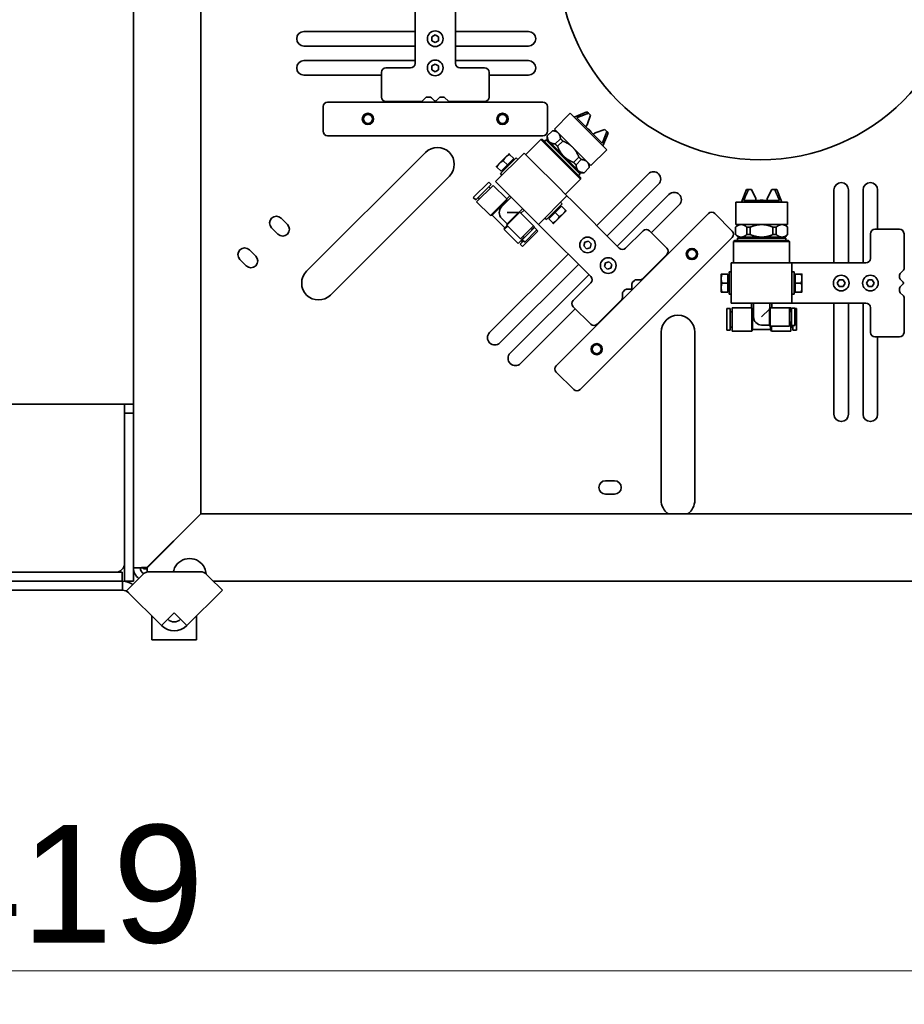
# Model space of a CAD drawing. Header units: millimetres. Extents: x 0 to 7128, y 0 to 5040.
# Tile 70 of 95: x 5676 to 5991, y 963 to 1315. Entities that reach past the tile are written whole.
import ezdxf

# ---------------------------------------------------------------- set-up
doc = ezdxf.new("R2010")
doc.units = ezdxf.units.MM
doc.header["$LTSCALE"] = 12
doc.layers.add('Quote(ISO)', color=7, linetype='Continuous', lineweight=25, true_color=0x80ff00)
doc.layers.add('Spigoli visibili(ISO)', color=7, linetype='Continuous', lineweight=35)
doc.styles.add('Corrente-BSI', font='arial.ttf')
doc.dimstyles.new('DEFAULT-ISO', dxfattribs={"dimscale": 12, "dimtxt": 3.5, "dimasz": 2.5, "dimexe": 1, "dimexo": 1, "dimgap": 0.762, "dimtad": 1, "dimtoh": 1, "dimrnd": 1e-08, "dimtxsty": 'Corrente-BSI', "dimcen": 0.09, "dimdle": 10, "dimclrd": 7, "dimclre": 7, "dimclrt": 7, "dimazin": 2, "dimtfac": 0.571429, "dimtmove": 0, "dimatfit": 3, "dimfxl": 1, "dimtolj": 1, "dimlwd": 5, "dimlwe": 5, "dimarcsym": 0})

# ---------------------------------------------------------------- blocks, each defined once
blk = doc.blocks.new('*D28')
at = {"layer": 'Defpoints', "color": 0, "linetype": 'Continuous', "transparency": 16777216}
for p in [(5104.5, 1557.99), (6239.49, 1455.48), (6239.49, 975.48)]:
    blk.add_point(p, dxfattribs=at)
at = {"layer": 'Quote(ISO)', "color": 7, "linetype": 'Continuous', "lineweight": 5, "transparency": 16777216}
for p, q in [((5104.5, 1545.99), (5104.5, 963.48)), ((6239.49, 1443.48), (6239.49, 963.48)), ((5134.5, 975.48), (6209.49, 975.48))]:
    blk.add_line(p, q, dxfattribs=at)
at = {"layer": 'Quote(ISO)', "color": 7, "linetype": 'Continuous', "transparency": 16777216}
for points in [[(5134.5, 980.48), (5134.5, 970.48), (5104.5, 975.48)], [(6209.49, 980.48), (6209.49, 970.48), (6239.49, 975.48)]]:
    blk.add_solid(points, dxfattribs=at)
at = {"layer": 'Quote(ISO)', "color": 7, "linetype": 'Continuous', "lineweight": 9, "transparency": 16777216, "insert": (5611.22, 1027.51), "char_height": 42, "attachment_point": 1, "style": 'Corrente-BSI'}
blk.add_mtext('\\A1;1419', dxfattribs=at)

msp = doc.modelspace()

# ---------------------------------------------------------------- linework, layer by layer
at = {"layer": 'Spigoli visibili(ISO)'}
for p, q in [((5716.5796, 1588.0712), (5716.5796, 1177.6712)), ((5740.5796, 1558.3912), (5740.5796, 1138.5277)), ((5816.9796, 1323.2712), (5816.9796, 1299.2712)), ((5831.3796, 1299.2712), (5831.3796, 1323.2712)), ((5777.3796, 1310.6712), (5816.9796, 1310.6712)), ((5822.9796, 1308.764), (5824.1796, 1309.4568)), ((5822.9796, 1307.3783), (5822.9796, 1308.764)), ((5824.1796, 1306.6855), (5822.9796, 1307.3783)), ((5824.1796, 1309.4568), (5825.3796, 1308.764)), ((5825.3796, 1307.3783), (5824.1796, 1306.6855)), ((5825.3796, 1308.764), (5825.3796, 1307.3783)), ((5831.3796, 1310.6712), (5857.4305, 1310.6712)), ((5816.9796, 1305.4712), (5777.3796, 1305.4712)), ((5857.4305, 1305.4712), (5831.3796, 1305.4712)), ((5777.3796, 1300.2712), (5816.9796, 1300.2712)), ((5831.3796, 1300.2712), (5857.4305, 1300.2712)), ((5815.3796, 1297.6712), (5806.5796, 1297.6712)), ((5822.9796, 1298.364), (5824.1796, 1299.0568)), ((5822.9796, 1296.9783), (5822.9796, 1298.364)), ((5824.1796, 1296.2855), (5822.9796, 1296.9783)), ((5824.1796, 1299.0568), (5825.3796, 1298.364)), ((5825.3796, 1296.9783), (5824.1796, 1296.2855)), ((5825.3796, 1298.364), (5825.3796, 1296.9783)), ((5841.7796, 1297.6712), (5832.9796, 1297.6712)), ((5804.9796, 1295.0712), (5777.3796, 1295.0712)), ((5804.9796, 1296.0712), (5804.9796, 1287.2712)), ((5843.3796, 1287.2712), (5843.3796, 1296.0712)), ((5857.4305, 1295.0712), (5843.3796, 1295.0712)), ((5819.6139, 1285.9055), (5820.7453, 1287.0369)), ((5821.311, 1287.2712), (5822.2482, 1287.2712)), ((5822.8139, 1287.0369), (5823.8968, 1285.954)), ((5824.4624, 1285.954), (5825.5453, 1287.0369)), ((5826.111, 1287.2712), (5827.0482, 1287.2712)), ((5827.6139, 1287.0369), (5828.7453, 1285.9055)), ((5784.1796, 1275.0712), (5784.1796, 1283.8712)), ((5785.7796, 1285.4712), (5862.5796, 1285.4712)), ((5806.5796, 1285.6712), (5819.0482, 1285.6712)), ((5829.311, 1285.6712), (5841.7796, 1285.6712)), ((5864.1796, 1283.8712), (5864.1796, 1275.0712)), ((5872.3567, 1281.4877), (5866.6999, 1275.8309)), ((5885.3675, 1268.477), (5872.3567, 1281.4877)), ((5878.2682, 1282.0251), (5873.777, 1280.0675)), ((5883.7726, 1270.8639), (5874.7436, 1279.8928)), ((5878.8216, 1281.4717), (5878.2682, 1282.0251)), ((5879.5409, 1280.7523), (5878.4096, 1277.3582)), ((5878.8216, 1281.4717), (5879.5409, 1280.7523)), ((5866.6999, 1275.8309), (5879.7107, 1262.8201)), ((5877.8439, 1276.7925), (5878.4096, 1277.3582)), ((5878.8904, 1275.746), (5879.0035, 1275.8592)), ((5879.7389, 1275.1238), (5879.0035, 1275.8592)), ((5881.238, 1274.5298), (5884.6321, 1275.6612)), ((5884.6321, 1275.6612), (5885.3515, 1274.9418)), ((5862.5796, 1273.4712), (5785.7796, 1273.4712)), ((5856.461, 1266.7233), (5861.835, 1272.0974)), ((5875.9771, 1257.9552), (5861.835, 1272.0974)), ((5862.4007, 1272.0974), (5861.835, 1272.0974)), ((5862.4007, 1272.0974), (5875.9771, 1258.5209)), ((5864.0977, 1273.3694), (5864.116, 1273.3876)), ((5864.0977, 1272.0974), (5864.0977, 1273.3694)), ((5864.8935, 1271.3016), (5864.0977, 1272.0974)), ((5864.116, 1273.3876), (5865.9753, 1275.247)), ((5865.9753, 1275.247), (5865.9935, 1275.2652)), ((5867.2656, 1275.2652), (5865.9935, 1275.2652)), ((5868.8389, 1272.3834), (5866.9796, 1270.524)), ((5879.6258, 1275.0106), (5879.7389, 1275.1238)), ((5881.238, 1274.5298), (5880.6723, 1273.9641)), ((5885.9049, 1274.3884), (5883.9472, 1269.8972)), ((5885.9049, 1274.3884), (5885.3515, 1274.9418)), ((5863.1078, 1271.3902), (5863.6735, 1271.9559)), ((5875.8357, 1259.7937), (5863.6735, 1271.9559)), ((5864.2392, 1271.9559), (5863.9563, 1271.6731)), ((5870.0374, 1266.1577), (5864.8935, 1271.3016)), ((5867.8281, 1269.6755), (5869.6874, 1271.5348)), ((5778.3105, 1225.0874), (5820.737, 1267.5138)), ((5845.7101, 1257.1095), (5855.8925, 1267.2919)), ((5849.387, 1265.8777), (5847.1243, 1263.615)), ((5847.4072, 1259.9379), (5853.064, 1265.5948)), ((5850.5184, 1267.0091), (5849.387, 1265.8777)), ((5852.2155, 1265.312), (5849.9527, 1263.0493)), ((5852.2155, 1265.312), (5850.7205, 1266.807)), ((5853.6297, 1265.0291), (5853.064, 1265.5948)), ((5859.2866, 1263.8977), (5855.8925, 1267.2919)), ((5875.1814, 1261.0137), (5870.0374, 1266.1577)), ((5875.4146, 1265.8076), (5873.5553, 1263.9483)), ((5885.3675, 1268.477), (5879.7107, 1262.8201)), ((5847.1243, 1263.615), (5845.9929, 1262.4836)), ((5847.69, 1260.7865), (5846.195, 1262.2815)), ((5849.9527, 1263.0493), (5847.69, 1260.7865)), ((5849.9527, 1263.0493), (5848.4578, 1264.5442)), ((5851.8987, 1264.9952), (5852.1816, 1264.7123)), ((5859.2866, 1263.8977), (5867.7719, 1255.4125)), ((5874.4038, 1263.0998), (5876.2631, 1264.9591)), ((5879.1267, 1262.0955), (5877.2674, 1260.2362)), ((5879.145, 1262.1137), (5879.1267, 1262.0955)), ((5879.145, 1263.3858), (5879.145, 1262.1137)), ((5829.2222, 1259.0285), (5786.7958, 1216.6021)), ((5847.9729, 1259.3723), (5847.4072, 1259.9379)), ((5848.0068, 1261.1033), (5848.2897, 1260.8204)), ((5875.9771, 1260.218), (5875.1814, 1261.0137)), ((5875.27, 1259.228), (5875.8357, 1259.7937)), ((5875.8357, 1260.3594), (5875.5529, 1260.0765)), ((5875.9771, 1260.218), (5877.2492, 1260.218)), ((5875.9771, 1258.5209), (5875.9771, 1257.9552)), ((5877.2674, 1260.2362), (5877.2492, 1260.218)), ((5881.7726, 1241.4118), (5900.1933, 1259.8325)), ((5843.2522, 1256.9087), (5837.7651, 1251.4216)), ((5844.1008, 1256.0602), (5838.6136, 1250.573)), ((5844.8079, 1255.749), (5838.9247, 1249.8659)), ((5844.1008, 1256.0602), (5843.2522, 1256.9087)), ((5843.7896, 1254.7308), (5843.2805, 1255.2399)), ((5849.6728, 1250.8842), (5844.8079, 1255.749)), ((5845.7101, 1257.1095), (5849.1042, 1253.7154)), ((5871.166, 1252.0184), (5867.7719, 1255.4125)), ((5870.6031, 1252.5812), (5875.9771, 1257.9552)), ((5903.8703, 1256.1556), (5885.4495, 1237.7348)), ((5838.6136, 1250.573), (5837.7651, 1251.4216)), ((5839.943, 1250.8842), (5839.4339, 1251.3933)), ((5851.3132, 1251.5064), (5847.8626, 1248.0557)), ((5857.5895, 1245.2301), (5849.1042, 1253.7154)), ((5850.8041, 1252.0155), (5849.6728, 1250.8842)), ((5871.166, 1252.0184), (5860.9836, 1241.836)), ((5872.863, 1250.3213), (5871.166, 1252.0184)), ((5889.1265, 1234.0578), (5907.5472, 1252.4786)), ((5935.1836, 1254.3112), (5933.3922, 1249.7512)), ((5935.9662, 1254.3112), (5935.1836, 1254.3112)), ((5935.9662, 1254.3112), (5936.9836, 1254.3112)), ((5936.9836, 1254.3112), (5938.5836, 1251.1112)), ((5938.5836, 1250.3112), (5938.5836, 1251.1112)), ((5942.5836, 1251.1112), (5944.1836, 1254.3112)), ((5942.5836, 1251.1112), (5942.5836, 1250.3112)), ((5944.1836, 1254.3112), (5945.201, 1254.3112)), ((5945.9836, 1254.3112), (5945.201, 1254.3112)), ((5945.9836, 1254.3112), (5947.775, 1249.7512)), ((5966.3796, 1228.0712), (5966.3796, 1254.1221)), ((5971.5796, 1254.1221), (5971.5796, 1228.0712)), ((5976.7796, 1228.0712), (5976.7796, 1254.1221)), ((5981.9796, 1254.1221), (5981.9796, 1240.0712)), ((5843.8462, 1244.9445), (5838.9247, 1249.8659)), ((5849.6805, 1250.7788), (5843.8462, 1244.9445)), ((5849.2768, 1249.9178), (5844.4708, 1245.1118)), ((5849.2768, 1249.4699), (5849.2768, 1249.9178)), ((5855.3862, 1247.4335), (5854.0588, 1246.1061)), ((5863.8121, 1243.5331), (5869.4689, 1249.1899)), ((5866.9234, 1246.0786), (5869.1861, 1248.3413)), ((5868.8693, 1248.0246), (5868.5864, 1248.3075)), ((5869.4689, 1249.1899), (5868.9032, 1249.7556)), ((5869.1861, 1248.3413), (5870.6811, 1246.8464)), ((5889.8336, 1233.3507), (5872.863, 1250.3213)), ((5911.2242, 1248.8016), (5901.2887, 1238.8662)), ((5949.7836, 1249.7512), (5931.3836, 1249.7512)), ((5931.3836, 1249.7512), (5931.3836, 1241.7512)), ((5946.968, 1250.3112), (5934.1992, 1250.3112)), ((5941.1036, 1250.4712), (5940.0636, 1250.4712)), ((5940.0636, 1250.3112), (5940.0636, 1250.4712)), ((5941.1036, 1250.3112), (5941.1036, 1250.4712)), ((5949.7836, 1249.7512), (5949.7836, 1241.7512)), ((5769.2139, 1244.031), (5771.4767, 1241.7682)), ((5844.4708, 1245.1118), (5843.8462, 1244.9445)), ((5848.9916, 1240.591), (5844.4708, 1245.1118)), ((5849.8489, 1241.9965), (5847.8626, 1243.9828)), ((5854.3679, 1246.189), (5849.7293, 1241.5503)), ((5853.8716, 1246.0193), (5849.8489, 1241.9965)), ((5853.8716, 1246.0193), (5849.899, 1246.0193)), ((5854.0588, 1246.1061), (5854.3679, 1246.189)), ((5859.2328, 1241.3241), (5854.3679, 1246.189)), ((5855.8953, 1246.9244), (5854.7639, 1245.793)), ((5857.5895, 1245.2301), (5860.9836, 1241.836)), ((5863.8121, 1243.5331), (5863.2464, 1244.0988)), ((5864.6606, 1243.8159), (5866.9234, 1246.0786)), ((5864.9774, 1244.1326), (5864.6945, 1244.4155)), ((5866.9234, 1246.0786), (5868.4183, 1244.5836)), ((5867.3476, 1191.3486), (5921.6534, 1245.6544)), ((5867.4891, 1243.2502), (5869.7518, 1245.5129)), ((5869.7518, 1245.5129), (5870.8832, 1246.6443)), ((5923.9161, 1245.6544), (5930.1387, 1239.4319)), ((5768.0825, 1238.3741), (5765.8198, 1240.6369)), ((5850.0687, 1241.2109), (5848.8242, 1239.9664)), ((5848.9916, 1240.591), (5848.8242, 1239.9664)), ((5849.8401, 1241.4396), (5848.9916, 1240.591)), ((5849.8489, 1241.9965), (5849.7293, 1241.5503)), ((5854.5942, 1236.6854), (5849.7293, 1241.5503)), ((5859.2328, 1241.3241), (5854.5942, 1236.6854)), ((5859.6005, 1240.6735), (5855.2448, 1236.3178)), ((5859.6288, 1240.9281), (5858.6672, 1239.9664)), ((5859.6288, 1240.9281), (5859.2328, 1241.3241)), ((5860.4491, 1239.825), (5859.6005, 1240.6735)), ((5862.6807, 1240.139), (5860.9836, 1241.836)), ((5864.6606, 1243.8159), (5866.1556, 1242.3209)), ((5866.3577, 1242.1188), (5867.4891, 1243.2502)), ((5932.1836, 1241.7512), (5931.2841, 1240.8517)), ((5931.2841, 1240.8259), (5931.2841, 1240.8517)), ((5931.2841, 1238.1964), (5931.2841, 1240.8259)), ((5931.3836, 1241.7512), (5949.7836, 1241.7512)), ((5935.3339, 1240.8259), (5935.3339, 1238.1964)), ((5936.5339, 1238.1964), (5936.5339, 1240.8259)), ((5944.6333, 1240.8259), (5944.6333, 1238.1964)), ((5945.8333, 1238.1964), (5945.8333, 1240.8259)), ((5948.9836, 1241.7512), (5949.8831, 1240.8517)), ((5949.8831, 1240.8517), (5949.8831, 1240.8259)), ((5949.8831, 1240.8259), (5949.8831, 1238.1964)), ((5853.7457, 1235.045), (5848.8242, 1239.9664)), ((5855.9519, 1237.2511), (5853.7457, 1235.045)), ((5860.7885, 1239.3725), (5855.3013, 1233.8853)), ((5856.065, 1237.138), (5855.5559, 1237.6471)), ((5860.4491, 1239.825), (5856.0933, 1235.4692)), ((5858.7803, 1239.8533), (5858.2712, 1240.3624)), ((5860.7885, 1239.3725), (5860.3925, 1239.7684)), ((5862.6807, 1240.139), (5879.6513, 1223.1684)), ((5930.1387, 1237.1691), (5875.8329, 1182.8633)), ((5898.3189, 1239.5733), (5892.0963, 1233.3507)), ((5906.8042, 1233.3507), (5900.5816, 1239.5733)), ((5931.2841, 1238.1707), (5931.2841, 1238.1964)), ((5932.1836, 1237.2712), (5931.2841, 1238.1707)), ((5933.309, 1237.2712), (5932.1836, 1237.2712)), ((5932.3836, 1237.2712), (5932.3836, 1236.8712)), ((5940.5836, 1237.2712), (5933.309, 1237.2712)), ((5947.8582, 1237.2712), (5940.5836, 1237.2712)), ((5948.9836, 1237.2712), (5947.8582, 1237.2712)), ((5948.7836, 1237.2712), (5948.7836, 1236.8712)), ((5948.9836, 1237.2712), (5949.8831, 1238.1707)), ((5949.8831, 1238.1964), (5949.8831, 1238.1707)), ((5979.3796, 1238.4712), (5979.3796, 1229.6712)), ((5989.7796, 1240.0712), (5980.9796, 1240.0712)), ((5991.3796, 1226.0025), (5991.3796, 1238.4712)), ((5855.6407, 1235.9218), (5854.4528, 1234.7338)), ((5855.3013, 1233.8853), (5854.4528, 1234.7338)), ((5855.273, 1235.5541), (5854.7639, 1236.0632)), ((5856.0933, 1235.4692), (5855.2448, 1236.3178)), ((5877.1815, 1234.1235), (5877.5401, 1235.4619)), ((5878.1613, 1233.1437), (5877.1815, 1234.1235)), ((5877.5401, 1235.4619), (5878.8785, 1235.8205)), ((5879.4997, 1233.5023), (5878.1613, 1233.1437)), ((5878.8785, 1235.8205), (5879.8583, 1234.8407)), ((5879.8583, 1234.8407), (5879.4997, 1233.5023)), ((5930.9836, 1236.0712), (5930.5836, 1235.6712)), ((5950.5836, 1235.6712), (5930.5836, 1235.6712)), ((5930.5836, 1228.0712), (5930.5836, 1235.6712)), ((5930.9836, 1236.0712), (5950.1836, 1236.0712)), ((5949.1836, 1236.8712), (5931.9836, 1236.8712)), ((5931.9836, 1236.0712), (5931.9836, 1236.8712)), ((5949.1836, 1236.0712), (5949.1836, 1236.8712)), ((5950.1836, 1236.0712), (5950.5836, 1235.6712)), ((5950.5836, 1228.0712), (5950.5836, 1235.6712)), ((5757.9002, 1232.7173), (5760.1629, 1230.4545)), ((5843.5888, 1203.228), (5871.5902, 1231.2294)), ((5897.9875, 1222.2713), (5906.8042, 1231.088)), ((5756.7688, 1227.0604), (5754.5061, 1229.3231)), ((5875.2672, 1227.5525), (5847.2658, 1199.551)), ((5884.5354, 1226.7696), (5884.894, 1228.108)), ((5885.5152, 1225.7898), (5884.5354, 1226.7696)), ((5884.894, 1228.108), (5886.2324, 1228.4666)), ((5886.2324, 1228.4666), (5887.2122, 1227.4868)), ((5887.2122, 1227.4868), (5886.8536, 1226.1484)), ((5929.7796, 1213.6712), (5929.7796, 1228.0712)), ((5934.5796, 1228.0712), (5929.7796, 1228.0712)), ((5934.5796, 1228.0712), (5946.5796, 1228.0712)), ((5951.3796, 1228.0712), (5946.5796, 1228.0712)), ((5951.3796, 1228.0712), (5951.3796, 1213.6712)), ((5953.7796, 1228.0712), (5951.3796, 1228.0712)), ((5977.7796, 1228.0712), (5953.7796, 1228.0712)), ((5850.9427, 1195.8741), (5878.9441, 1223.8755)), ((5886.8536, 1226.1484), (5885.5152, 1225.7898)), ((5926.1795, 1224.0712), (5926.1795, 1222.4712)), ((5928.5795, 1224.0712), (5926.4653, 1224.0712)), ((5928.5795, 1224.0712), (5928.5795, 1220.8712)), ((5928.5795, 1223.6232), (5928.9796, 1223.6232)), ((5928.9796, 1216.8712), (5928.9796, 1224.8712)), ((5929.7796, 1224.8712), (5928.9796, 1224.8712)), ((5952.1796, 1224.8712), (5951.3796, 1224.8712)), ((5952.1796, 1216.8712), (5952.1796, 1224.8712)), ((5952.5797, 1223.6232), (5952.1796, 1223.6232)), ((5952.5797, 1224.0712), (5954.6939, 1224.0712)), ((5952.5797, 1220.8712), (5952.5797, 1224.0712)), ((5954.9797, 1222.4712), (5954.9797, 1224.0712)), ((5989.7796, 1222.8025), (5989.7796, 1223.7398)), ((5990.0139, 1224.3055), (5991.1453, 1225.4369)), ((5879.6513, 1220.9057), (5873.4287, 1214.6831)), ((5894.3591, 1219.0429), (5894.3591, 1220.5743)), ((5894.5934, 1221.14), (5895.2561, 1221.8027)), ((5895.8218, 1222.037), (5897.4218, 1222.037)), ((5926.1795, 1222.4712), (5926.1795, 1219.2712)), ((5928.5795, 1220.8712), (5926.4653, 1220.8712)), ((5928.5795, 1220.8712), (5928.5795, 1217.6712)), ((5952.5797, 1217.6712), (5952.5797, 1220.8712)), ((5952.5797, 1220.8712), (5954.6939, 1220.8712)), ((5954.9797, 1219.2712), (5954.9797, 1222.4712)), ((5967.594, 1220.8712), (5968.2868, 1222.0712)), ((5968.2868, 1219.6712), (5967.594, 1220.8712)), ((5968.2868, 1222.0712), (5969.6724, 1222.0712)), ((5969.6724, 1219.6712), (5968.2868, 1219.6712)), ((5969.6724, 1222.0712), (5970.3652, 1220.8712)), ((5970.3652, 1220.8712), (5969.6724, 1219.6712)), ((5977.994, 1220.8712), (5978.6868, 1222.0712)), ((5978.6868, 1219.6712), (5977.994, 1220.8712)), ((5978.6868, 1222.0712), (5980.0724, 1222.0712)), ((5980.0724, 1219.6712), (5978.6868, 1219.6712)), ((5980.0724, 1222.0712), (5980.7652, 1220.8712)), ((5980.7652, 1220.8712), (5980.0724, 1219.6712)), ((5991.0968, 1221.154), (5990.0139, 1222.2369)), ((5990.0139, 1219.5055), (5991.0968, 1220.5883)), ((5890.965, 1215.5802), (5890.965, 1217.1802)), ((5891.1993, 1217.7459), (5891.862, 1218.4086)), ((5892.4277, 1218.6429), (5893.9591, 1218.6429)), ((5926.1795, 1219.2712), (5926.1795, 1217.6712)), ((5928.5795, 1217.6712), (5926.4653, 1217.6712)), ((5928.5795, 1218.1192), (5928.9796, 1218.1192)), ((5929.7796, 1216.8712), (5928.9796, 1216.8712)), ((5952.1796, 1216.8712), (5951.3796, 1216.8712)), ((5952.5797, 1218.1192), (5952.1796, 1218.1192)), ((5952.5797, 1217.6712), (5954.6939, 1217.6712)), ((5954.9797, 1217.6712), (5954.9797, 1219.2712)), ((5989.7796, 1218.0025), (5989.7796, 1218.9398)), ((5991.1453, 1216.3055), (5990.0139, 1217.4369)), ((5873.4287, 1212.4204), (5879.6513, 1206.1978)), ((5881.914, 1206.1978), (5890.7307, 1215.0145)), ((5929.7796, 1213.6712), (5934.5796, 1213.6712)), ((5946.5796, 1213.6712), (5934.5796, 1213.6712)), ((5936.9836, 1213.6712), (5936.9836, 1212.0712)), ((5937.7036, 1213.6712), (5937.7036, 1208.7912)), ((5943.4636, 1213.6712), (5943.4636, 1211.794)), ((5944.1836, 1213.6712), (5944.1836, 1212.0712)), ((5946.5796, 1213.6712), (5951.3796, 1213.6712)), ((5953.7796, 1213.6712), (5951.3796, 1213.6712)), ((5953.7796, 1213.6712), (5977.7796, 1213.6712)), ((5966.3796, 1174.0712), (5966.3796, 1213.6712)), ((5971.5796, 1213.6712), (5971.5796, 1174.0712)), ((5976.7796, 1174.0712), (5976.7796, 1213.6712)), ((5991.3796, 1203.2712), (5991.3796, 1215.7398)), ((5874.1358, 1211.7133), (5854.6197, 1192.1971)), ((5928.1836, 1211.7912), (5928.1836, 1204.0312)), ((5929.3836, 1211.7912), (5928.1836, 1211.7912)), ((5929.3836, 1211.7912), (5929.3836, 1204.0312)), ((5930.1036, 1210.6312), (5929.3836, 1210.6312)), ((5930.1036, 1212.0712), (5930.1036, 1203.7512)), ((5936.9836, 1212.0712), (5930.1036, 1212.0712)), ((5937.0636, 1212.0021), (5937.0636, 1203.7512)), ((5937.7036, 1210.7912), (5937.3869, 1211.1078)), ((5937.3869, 1211.1078), (5937.3869, 1204.3112)), ((5943.3927, 1211.6002), (5940.5836, 1208.7912)), ((5943.3927, 1211.6002), (5943.3927, 1205.9112)), ((5943.4636, 1211.794), (5943.6236, 1212.0712)), ((5943.6236, 1212.0712), (5943.6236, 1205.5112)), ((5950.5036, 1212.0712), (5943.6236, 1212.0712)), ((5950.5036, 1212.0712), (5950.5036, 1205.5112)), ((5951.0636, 1212.0712), (5950.5036, 1212.0712)), ((5951.2236, 1210.7112), (5950.5036, 1210.7112)), ((5951.0636, 1212.0712), (5951.0636, 1210.7112)), ((5951.2236, 1211.8712), (5951.2236, 1205.7112)), ((5952.4236, 1211.8712), (5951.2236, 1211.8712)), ((5952.4236, 1211.8712), (5952.4236, 1205.7112)), ((5952.9836, 1211.7912), (5952.4236, 1211.7912)), ((5952.9836, 1211.7912), (5952.9836, 1204.0312)), ((5979.3796, 1212.0712), (5979.3796, 1203.2712)), ((5943.3927, 1205.9112), (5940.5836, 1205.9112)), ((5943.3927, 1205.9112), (5943.6236, 1205.5112)), ((5950.5036, 1205.5112), (5943.6236, 1205.5112)), ((5943.7803, 1205.5112), (5943.7803, 1204.3112)), ((5944.1036, 1205.5112), (5944.1036, 1203.7512)), ((5951.2236, 1206.8712), (5950.5036, 1206.8712)), ((5951.0636, 1206.8712), (5951.0636, 1203.7512)), ((5952.4236, 1205.7112), (5951.2236, 1205.7112)), ((5951.7836, 1205.7112), (5951.7836, 1204.0312)), ((5904.764, 1143.3694), (5904.764, 1203.3694)), ((5916.764, 1203.3694), (5916.764, 1143.3694)), ((5929.3836, 1204.0312), (5928.1836, 1204.0312)), ((5930.1036, 1205.1912), (5929.3836, 1205.1912)), ((5937.0636, 1203.7512), (5930.1036, 1203.7512)), ((5937.3869, 1204.3112), (5937.0636, 1203.7512)), ((5943.7803, 1204.3112), (5937.3869, 1204.3112)), ((5943.7803, 1204.3112), (5944.1036, 1203.7512)), ((5951.0636, 1203.7512), (5944.1036, 1203.7512)), ((5951.7836, 1205.1912), (5951.0636, 1205.1912)), ((5952.9836, 1204.0312), (5951.7836, 1204.0312)), ((5980.9796, 1201.6712), (5989.7796, 1201.6712)), ((5981.9796, 1201.6712), (5981.9796, 1174.0712)), ((5873.5701, 1182.8633), (5867.3476, 1189.0858)), ((5630.5796, 1177.6712), (5710.1796, 1177.6712)), ((5710.1796, 1177.6712), (5716.5796, 1177.6712)), ((5713.3796, 1174.4712), (5713.3796, 1177.6712)), ((5716.5796, 1177.6712), (5716.5796, 1174.4712)), ((5716.5796, 1174.4712), (5713.3796, 1174.4712)), ((5713.3796, 1174.4712), (5713.3796, 1117.6712)), ((5716.5796, 1117.6712), (5716.5796, 1174.4712)), ((5884.9365, 1150.3322), (5888.1365, 1150.3322)), ((5888.1365, 1145.5322), (5884.9365, 1145.5322)), ((5740.5796, 1138.5277), (5721.3796, 1119.3277)), ((5721.4362, 1119.2712), (5740.6362, 1138.4712)), ((5740.6362, 1138.4712), (6160.4996, 1138.4712)), ((5630.5796, 1117.6712), (5709.3796, 1117.6712)), ((5709.3796, 1117.6712), (5712.5796, 1117.6712)), ((5711.0078, 1117.7802), (5711.1169, 1117.6712)), ((5712.5796, 1114.4712), (5712.5796, 1117.6712)), ((5713.3796, 1119.9339), (5713.2706, 1120.0429)), ((5713.3796, 1114.4712), (5713.3796, 1117.6712)), ((5718.9796, 1119.2712), (5716.5796, 1119.2712)), ((5716.5796, 1117.6712), (5716.5796, 1114.4712)), ((5720.1796, 1119.3089), (5720.1796, 1118.9277)), ((5721.431, 1118.9277), (5720.1796, 1118.9277)), ((5722.1796, 1120.1277), (5722.1796, 1120.0146)), ((5740.3741, 1117.8312), (5722.204, 1117.8312)), ((5722.923, 1120.8712), (5723.0362, 1120.8712)), ((5712.6061, 1114.4712), (5269.3796, 1114.4712)), ((5712.6061, 1114.4712), (5712.6061, 1111.2712)), ((5713.3796, 1114.4712), (5716.5796, 1114.4712)), ((5714.125, 1111.0777), (5719.9412, 1116.8939)), ((5743.7341, 1115.7966), (5742.6369, 1116.8939)), ((5743.7341, 1115.7966), (5748.2596, 1111.2712)), ((6137.6287, 1114.4712), (5745.0596, 1114.4712)), ((5269.3796, 1111.2712), (5712.6061, 1111.2712)), ((5726.5701, 1098.6326), (5714.125, 1111.0777)), ((5748.2596, 1111.2712), (5735.6211, 1098.6326)), ((5723.0956, 1093.5581), (5723.0956, 1102.1072)), ((5726.5701, 1098.6326), (5731.0956, 1103.1581)), ((5731.0956, 1103.1581), (5733.3583, 1100.8954)), ((5733.3583, 1100.8954), (5735.6211, 1098.6326)), ((5739.0956, 1093.5581), (5739.0956, 1102.1072)), ((5739.0956, 1093.5581), (5723.0956, 1093.5581))]:
    msp.add_line(p, q, dxfattribs=at)
for centre, radius in [((5940.1796, 1336.8712), 72), ((5824.1796, 1308.0712), 2.8), ((5824.1796, 1297.6712), 2.8), ((5800.1796, 1279.4712), 2), ((5800.1796, 1279.4712), 1.6074), ((5848.1796, 1279.4712), 2), ((5848.1796, 1279.4712), 1.6074), ((5878.5199, 1234.4821), 2.8), ((5885.8738, 1227.1282), 2.8), ((5915.7137, 1231.2294), 2), ((5915.7137, 1231.2294), 1.6074), ((5968.9796, 1220.8712), 2.8), ((5979.3796, 1220.8712), 2.8), ((5881.7726, 1197.2883), 2), ((5881.7726, 1197.2883), 1.6074)]:
    msp.add_circle(centre, radius, dxfattribs=at)
for centre, radius, start, end in [((5777.3796, 1308.0712), 2.6, 90, 270), ((5857.4305, 1308.0712), 2.6, 270, 90), ((5777.3796, 1297.6712), 2.6, 90, 270), ((5857.4305, 1297.6712), 2.6, 270, 90), ((5806.5796, 1296.0712), 1.6, 90, 180), ((5815.3796, 1299.2712), 1.6, 270, 0), ((5832.9796, 1299.2712), 1.6, 180, 270), ((5841.7796, 1296.0712), 1.6, 0, 90), ((5806.5796, 1287.2712), 1.6, 180, 270), ((5821.311, 1286.4712), 0.8, 90, 135), ((5822.2482, 1286.4712), 0.8, 45, 90), ((5826.111, 1286.4712), 0.8, 90, 135), ((5827.0482, 1286.4712), 0.8, 45, 90), ((5841.7796, 1287.2712), 1.6, 270, 0), ((5785.7796, 1283.8712), 1.6, 90, 180), ((5819.0482, 1286.4712), 0.8, 270, 315), ((5824.1796, 1286.2369), 0.4, 225, 315), ((5829.311, 1286.4712), 0.8, 225, 270), ((5862.5796, 1283.8712), 1.6, 0, 90), ((5785.7796, 1275.0712), 1.6, 180, 270), ((5862.5796, 1275.0712), 1.6, 270, 0), ((5824.9796, 1263.2712), 6, 315, 135), ((5902.0318, 1257.994), 2.6, 315, 135), ((5968.9796, 1254.1221), 2.6, 0, 180), ((5979.3796, 1254.1221), 2.6, 0, 180), ((5909.3857, 1250.6401), 2.6, 315, 135), ((5849.899, 1246.0193), 2.88, 135, 225), ((5767.5169, 1242.3339), 2.4, 45, 225), ((5922.7848, 1244.523), 1.6, 45, 135), ((5769.7796, 1240.0712), 2.4, 225, 45), ((5899.4502, 1238.4419), 1.6, 45, 135), ((5929.0073, 1238.3005), 1.6, 315, 45), ((5980.9796, 1238.4712), 1.6, 90, 180), ((5989.7796, 1238.4712), 1.6, 0, 90), ((5756.2031, 1231.0202), 2.4, 45, 225), ((5758.4659, 1228.7575), 2.4, 225, 45), ((5890.965, 1234.4821), 1.6, 225, 315), ((5905.6728, 1232.2194), 1.6, 315, 45), ((5977.7796, 1229.6712), 1.6, 270, 0), ((5782.5532, 1220.8448), 6, 135, 315), ((5878.5199, 1222.037), 1.6, 315, 45), ((5990.5796, 1223.7398), 0.8, 135, 180), ((5990.5796, 1226.0025), 0.8, 315, 0), ((5895.1591, 1220.5743), 0.8, 135, 180), ((5895.8218, 1221.237), 0.8, 90, 135), ((5897.4218, 1222.837), 0.8, 270, 315), ((5990.5796, 1222.8025), 0.8, 180, 225), ((5990.5796, 1218.9398), 0.8, 135, 180), ((5990.8139, 1220.8712), 0.4, 315, 45), ((5891.765, 1217.1802), 0.8, 135, 180), ((5892.4277, 1217.8429), 0.8, 90, 135), ((5893.9591, 1219.0429), 0.4, 270, 0), ((5990.5796, 1218.0025), 0.8, 180, 225), ((5990.5796, 1215.7398), 0.8, 0, 45), ((5874.5601, 1213.5517), 1.6, 135, 225), ((5890.165, 1215.5802), 0.8, 315, 0), ((5977.7796, 1212.0712), 1.6, 0, 90), ((5910.764, 1203.3694), 6, 0, 180), ((5940.5836, 1208.7912), 2.88, 180, 270), ((5880.7826, 1207.3292), 1.6, 225, 315), ((5845.4273, 1201.3895), 2.6, 135, 315), ((5980.9796, 1203.2712), 1.6, 180, 270), ((5989.7796, 1203.2712), 1.6, 270, 0), ((5852.7812, 1194.0356), 2.6, 135, 315), ((5868.479, 1190.2172), 1.6, 135, 225), ((5874.7015, 1183.9947), 1.6, 225, 315), ((5968.9796, 1174.0712), 2.6, 180, 0), ((5979.3796, 1174.0712), 2.6, 180, 0), ((5884.9365, 1147.9322), 2.4, 90, 270), ((5888.1365, 1147.9322), 2.4, 270, 90), ((5910.764, 1143.3694), 6, 180, 234.723376), ((5910.764, 1143.3694), 6, 305.276624, 0), ((5736.5796, 1116.5568), 6, 26.897085, 153.102915), ((5710.1796, 1120.8712), 3.2, 270, 0), ((5721.3796, 1119.2712), 4.8, 180, 232.950023), ((5721.3796, 1119.2712), 2.4, 180, 241.680022), ((5722.204, 1114.6312), 3.2, 90, 135), ((5740.3741, 1114.6312), 3.2, 45, 90), ((5712.6061, 1108.0712), 6.4, 54.460219, 90), ((5712.6061, 1108.0712), 3.2, 45, 90), ((5731.0956, 1103.1581), 3.2, 225, 315), ((5731.0956, 1103.1581), 6.4, 225, 315)]:
    msp.add_arc(centre, radius, start, end, dxfattribs=at)
for points, weights in [([(5878.8216, 1281.4717), (5877.0891, 1280.8301), (5874.7436, 1279.8928)], [1, 1.01035956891, 1]), ([(5864.8935, 1271.3016), (5864.215, 1271.9801), (5864.116, 1273.3876)], [1, 1.05877166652, 1.0624814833]), ([(5865.9753, 1275.247), (5867.3828, 1275.148), (5868.0613, 1274.4694)], [1.0624814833, 1.05877166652, 1]), ([(5868.0613, 1274.4694), (5868.7399, 1273.7909), (5868.8389, 1272.3834)], [1, 1.05877166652, 1.0624814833]), ([(5869.6874, 1271.5348), (5869.2995, 1271.9955), (5868.8389, 1272.3834)], [1.02009304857, 1.02292008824, 1.02009304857]), ([(5883.7726, 1270.8639), (5884.7098, 1273.2093), (5885.3515, 1274.9418)], [1, 1.01035956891, 1]), ([(5866.9796, 1270.524), (5865.572, 1270.6231), (5864.8935, 1271.3016)], [1.0624814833, 1.05877166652, 1]), ([(5866.9796, 1270.524), (5867.3674, 1270.0634), (5867.8281, 1269.6755)], [1.02009304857, 1.02292008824, 1.02009304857]), ([(5870.0374, 1266.1577), (5868.6804, 1267.5147), (5867.8281, 1269.6755)], [1, 1.05877166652, 1.0624814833]), ([(5869.6874, 1271.5348), (5871.8482, 1270.6826), (5873.2053, 1269.3255)], [1.0624814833, 1.05877166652, 1]), ([(5873.2053, 1269.3255), (5874.5623, 1267.9684), (5875.4146, 1265.8076)], [1, 1.05877166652, 1.0624814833]), ([(5849.387, 1265.8777), (5848.862, 1265.3526), (5848.4578, 1264.5442)], [1, 1.0379548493, 1]), ([(5850.7205, 1266.807), (5849.9121, 1266.4028), (5849.387, 1265.8777)], [1, 1.0379548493, 1]), ([(5850.5184, 1267.0091), (5850.5184, 1267.0091), (5850.7205, 1266.807)], [1, 1.0379548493, 1]), ([(5873.5553, 1263.9483), (5871.3945, 1264.8006), (5870.0374, 1266.1577)], [1.0624814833, 1.05877166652, 1]), ([(5876.2631, 1264.9591), (5875.8753, 1265.4198), (5875.4146, 1265.8076)], [1.02009304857, 1.02292008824, 1.02009304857]), ([(5846.195, 1262.2815), (5845.9929, 1262.4836), (5845.9929, 1262.4836)], [1, 1.0379548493, 1]), ([(5847.1243, 1263.615), (5846.5992, 1263.0899), (5846.195, 1262.2815)], [1, 1.0379548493, 1]), ([(5848.4578, 1264.5442), (5847.6494, 1264.14), (5847.1243, 1263.615)], [1, 1.0379548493, 1]), ([(5873.5553, 1263.9483), (5873.9432, 1263.4877), (5874.4038, 1263.0998)], [1.02009304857, 1.02292008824, 1.02009304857]), ([(5875.1814, 1261.0137), (5874.5028, 1261.6923), (5874.4038, 1263.0998)], [1, 1.05877166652, 1.0624814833]), ([(5876.2631, 1264.9591), (5877.6707, 1264.8601), (5878.3492, 1264.1816)], [1.0624814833, 1.05877166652, 1]), ([(5878.3492, 1264.1816), (5879.0277, 1263.503), (5879.1267, 1262.0955)], [1, 1.05877166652, 1.0624814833]), ([(5877.2674, 1260.2362), (5875.8599, 1260.3352), (5875.1814, 1261.0137)], [1.0624814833, 1.05877166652, 1]), ([(5935.9662, 1254.3112), (5935.1949, 1252.6324), (5934.1992, 1250.3112)], [1, 1.01035956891, 1]), ([(5946.968, 1250.3112), (5945.9723, 1252.6324), (5945.201, 1254.3112)], [1, 1.01035956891, 1]), ([(5867.4891, 1243.2502), (5868.0141, 1243.7752), (5868.4183, 1244.5836)], [1, 1.0379548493, 1]), ([(5868.4183, 1244.5836), (5869.2267, 1244.9878), (5869.7518, 1245.5129)], [1, 1.0379548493, 1]), ([(5869.7518, 1245.5129), (5870.2769, 1246.038), (5870.6811, 1246.8464)], [1, 1.0379548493, 1]), ([(5870.6811, 1246.8464), (5870.8832, 1246.6443), (5870.8832, 1246.6443)], [1, 1.0379548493, 1]), ([(5866.1556, 1242.3209), (5866.964, 1242.7251), (5867.4891, 1243.2502)], [1, 1.0379548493, 1]), ([(5866.3577, 1242.1188), (5866.3577, 1242.1188), (5866.1556, 1242.3209)], [1, 1.0379548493, 1]), ([(5931.2841, 1240.8259), (5932.3494, 1241.7512), (5933.309, 1241.7512)], [1.0624814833, 1.05877166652, 1]), ([(5933.309, 1241.7512), (5934.2686, 1241.7512), (5935.3339, 1240.8259)], [1, 1.05877166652, 1.0624814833]), ([(5936.5339, 1240.8259), (5935.9339, 1240.8774), (5935.3339, 1240.8259)], [1.02009304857, 1.02292008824, 1.02009304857]), ([(5936.5339, 1240.8259), (5938.6644, 1241.7512), (5940.5836, 1241.7512)], [1.0624814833, 1.05877166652, 1]), ([(5940.5836, 1241.7512), (5942.5028, 1241.7512), (5944.6333, 1240.8259)], [1, 1.05877166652, 1.0624814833]), ([(5945.8333, 1240.8259), (5945.2333, 1240.8774), (5944.6333, 1240.8259)], [1.02009304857, 1.02292008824, 1.02009304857]), ([(5945.8333, 1240.8259), (5946.8986, 1241.7512), (5947.8582, 1241.7512)], [1.0624814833, 1.05877166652, 1]), ([(5947.8582, 1241.7512), (5948.8178, 1241.7512), (5949.8831, 1240.8259)], [1, 1.05877166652, 1.0624814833]), ([(5933.309, 1237.2712), (5932.3494, 1237.2712), (5931.2841, 1238.1964)], [1, 1.05877166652, 1.0624814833]), ([(5935.3339, 1238.1964), (5934.2686, 1237.2712), (5933.309, 1237.2712)], [1.0624814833, 1.05877166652, 1]), ([(5935.3339, 1238.1964), (5935.9339, 1238.1449), (5936.5339, 1238.1964)], [1.02009304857, 1.02292008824, 1.02009304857]), ([(5940.5836, 1237.2712), (5938.6644, 1237.2712), (5936.5339, 1238.1964)], [1, 1.05877166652, 1.0624814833]), ([(5944.6333, 1238.1964), (5942.5028, 1237.2712), (5940.5836, 1237.2712)], [1.0624814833, 1.05877166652, 1]), ([(5944.6333, 1238.1964), (5945.2333, 1238.1449), (5945.8333, 1238.1964)], [1.02009304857, 1.02292008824, 1.02009304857]), ([(5947.8582, 1237.2712), (5946.8986, 1237.2712), (5945.8333, 1238.1964)], [1, 1.05877166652, 1.0624814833]), ([(5949.8831, 1238.1964), (5948.8178, 1237.2712), (5947.8582, 1237.2712)], [1.0624814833, 1.05877166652, 1]), ([(5926.1795, 1224.0712), (5926.1795, 1224.0712), (5926.4653, 1224.0712)], [1, 1.0379548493, 1]), ([(5926.4653, 1224.0712), (5926.1795, 1223.2137), (5926.1795, 1222.4712)], [1, 1.0379548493, 1]), ([(5954.6939, 1224.0712), (5954.9797, 1224.0712), (5954.9797, 1224.0712)], [1, 1.0379548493, 1]), ([(5954.9797, 1222.4712), (5954.9797, 1223.2137), (5954.6939, 1224.0712)], [1, 1.0379548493, 1]), ([(5926.1795, 1222.4712), (5926.1795, 1221.7286), (5926.4653, 1220.8712)], [1, 1.0379548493, 1]), ([(5926.4653, 1220.8712), (5926.1795, 1220.0137), (5926.1795, 1219.2712)], [1, 1.0379548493, 1]), ([(5954.6939, 1220.8712), (5954.9797, 1221.7286), (5954.9797, 1222.4712)], [1, 1.0379548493, 1]), ([(5954.9797, 1219.2712), (5954.9797, 1220.0137), (5954.6939, 1220.8712)], [1, 1.0379548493, 1]), ([(5926.4653, 1217.6712), (5926.1795, 1217.6712), (5926.1795, 1217.6712)], [1, 1.0379548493, 1]), ([(5926.1795, 1219.2712), (5926.1795, 1218.5286), (5926.4653, 1217.6712)], [1, 1.0379548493, 1]), ([(5954.6939, 1217.6712), (5954.9797, 1218.5286), (5954.9797, 1219.2712)], [1, 1.0379548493, 1]), ([(5954.9797, 1217.6712), (5954.9797, 1217.6712), (5954.6939, 1217.6712)], [1, 1.0379548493, 1])]:
    msp.add_rational_spline(points, weights, degree=2, dxfattribs=at)
for points, knots in [([(5849.6805, 1250.7788), (5849.6295, 1250.6649), (5849.56, 1250.5117), (5849.4259, 1250.225), (5849.3542, 1250.0755), (5849.2768, 1249.9178)], [2.069709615, 2.069709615, 2.069709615, 2.069709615, 2.155667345, 2.155667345, 2.227932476, 2.227932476, 2.227932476, 2.227932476]), ([(5853.8716, 1246.0193), (5853.8967, 1246.0311), (5853.9201, 1246.042), (5854.0165, 1246.0869), (5854.0588, 1246.1061), (5854.0588, 1246.1061)], [1.3118758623, 1.3118758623, 1.3118758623, 1.3118758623, 1.329578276, 1.329578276, 1.3934707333, 1.3934707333, 1.3934707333, 1.3934707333]), ([(5937.0636, 1212.0021), (5937.108, 1211.8855), (5937.1672, 1211.728), (5937.2751, 1211.4306), (5937.3302, 1211.2741), (5937.3869, 1211.1078)], [2.069709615, 2.069709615, 2.069709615, 2.069709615, 2.155667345, 2.155667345, 2.227932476, 2.227932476, 2.227932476, 2.227932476]), ([(5943.3927, 1211.6002), (5943.4021, 1211.6263), (5943.4109, 1211.6506), (5943.4473, 1211.7505), (5943.4636, 1211.794), (5943.4636, 1211.794)], [1.3118758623, 1.3118758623, 1.3118758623, 1.3118758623, 1.329578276, 1.329578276, 1.3934707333, 1.3934707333, 1.3934707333, 1.3934707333]), ([(5721.3796, 1119.3277), (5719.9987, 1119.3174), (5718.6302, 1119.307), (5717.7325, 1119.2967), (5716.9962, 1119.2882), (5716.5796, 1119.2797), (5716.5796, 1119.2712)], [0, 0, 0, 0, 0.86303039, 0.86303039, 0.86303039, 1.57079633, 1.57079633, 1.57079633, 1.57079633]), ([(5718.9796, 1119.2712), (5718.9796, 1119.2835), (5719.4341, 1119.2958), (5720.1365, 1119.3081), (5720.5091, 1119.3147), (5720.944, 1119.3212), (5721.3796, 1119.3277)], [0, 0, 0, 0, 1.02632188, 1.02632188, 1.02632188, 1.57079633, 1.57079633, 1.57079633, 1.57079633]), ([(5721.4111, 1117.7328), (5721.4129, 1117.8253), (5721.4147, 1117.924), (5721.4166, 1118.028), (5721.4231, 1118.4006), (5721.4296, 1118.8356), (5721.4362, 1119.2712)], [0.874245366, 0.874245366, 0.874245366, 0.874245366, 1.026321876, 1.026321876, 1.026321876, 1.570796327, 1.570796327, 1.570796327, 1.570796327]), ([(5730.8143, 1117.8316), (5730.8493, 1117.9928), (5730.8883, 1118.1553), (5730.931, 1118.3178), (5731.0157, 1118.6394), (5731.1151, 1118.9603), (5731.2287, 1119.2712)], [-1.290244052, -1.290244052, -1.290244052, -1.290244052, -1.226833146, -1.226833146, -1.226833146, -1.101353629, -1.101353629, -1.101353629, -1.101353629])]:
    msp.add_open_spline(points, degree=3, knots=knots, dxfattribs=at)
for points in [[(5849.6805, 1250.7788), (5849.6752, 1250.8474), (5849.6728, 1250.8842), (5849.6728, 1250.8842)], [(5937.0636, 1212.0021), (5937.0113, 1212.0469), (5936.9836, 1212.0712), (5936.9836, 1212.0712)], [(5721.4244, 1117.7358), (5721.4283, 1118.2295), (5721.4323, 1118.7499), (5721.4362, 1119.2712)], [(5741.9305, 1119.2712), (5742.198, 1118.5387), (5742.3864, 1117.7476), (5742.489, 1117.0324)], [(5742.4399, 1117.0819), (5742.4524, 1117.0977), (5742.4639, 1117.1144), (5742.4747, 1117.132)]]:
    msp.add_open_spline(points, degree=3, dxfattribs=at)

# ---------------------------------------------------------------- dimensions: what is measured, and where the dimension line sits
at = {"layer": 'Quote(ISO)', "color": 7, "linetype": 'Continuous', "lineweight": 9}
dim = msp.add_linear_dim(base=(6239.4927, 975.4815), p1=(5104.4996, 1557.9895), p2=(6239.4927, 1455.4815), angle=180, dimstyle='DEFAULT-ISO', override={"dimgap": 0.762, "dimtoh": 0, "dimdec": 0, "dimlfac": 1.25, "dimtol": 0, "dimlim": 0, "dimtp": 0, "dimtm": 0, "dimtdec": 2, "dimtofl": 0, "dimatfit": 1}, dxfattribs=at)
dim.commit()
dim.dimension.update_dxf_attribs({"geometry": '*D28', "text_midpoint": (5671.9961, 975.4815), "dimtype": 160})

doc.saveas('drawing.dxf')
